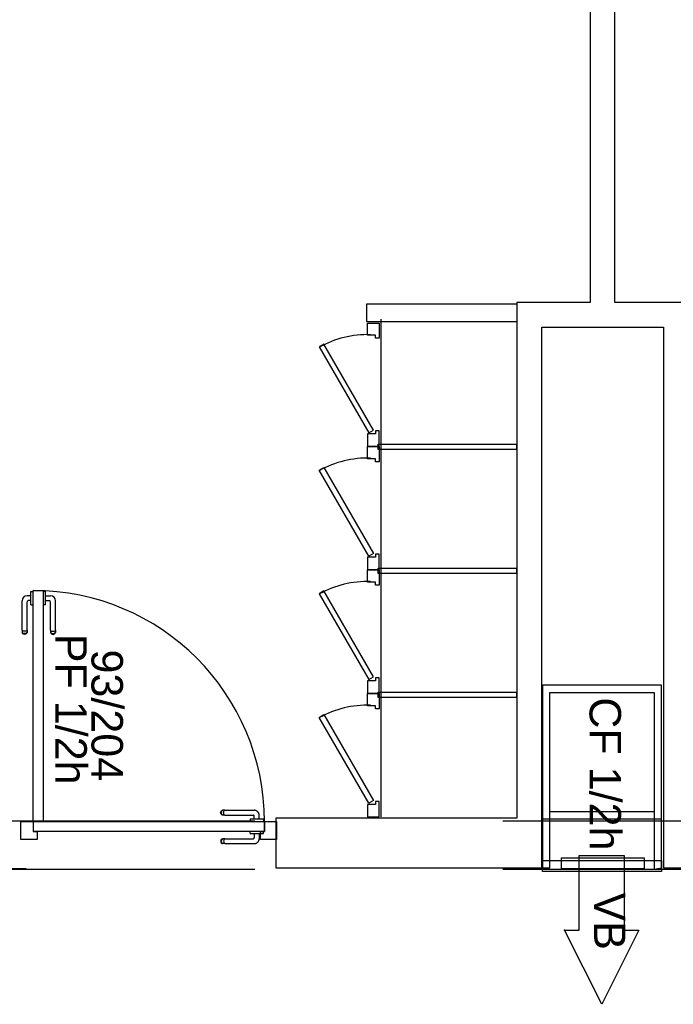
# Model space of a CAD drawing. Header units: millimetres. Extents: x -15 to 127, y -65 to 67.
# Tile 120 of 256: x 37.215 to 37.478, y -50.445 to -50.048. Entities that reach past the tile are written whole.
import ezdxf

# ---------------------------------------------------------------- set-up
doc = ezdxf.new("R2010")
doc.units = ezdxf.units.MM
doc.header["$MEASUREMENT"] = 0
doc.linetypes.add('PC_DASH_2', pattern=[0.125, 0.055556, -0.069444])
doc.linetypes.add('PC_DASH_3', pattern=[0.055556, 0.027778, -0.027778])
doc.layers.add('Calque 5', color=7, linetype='Continuous')
doc.styles.get("Standard").update_dxf_attribs({"font": 'BKANT.TTF'})

# ---------------------------------------------------------------- blocks, each defined once
blk = doc.blocks.new('PD_26671')
at = {"layer": 'Calque 5', "color": 0}
blk.add_lwpolyline([(13.67145, -36.56244), (13.67741, -36.56244), (13.66241, -36.59235), (13.64741, -36.56244), (13.65336, -36.56244), (13.65336, -36.53235), (13.67145, -36.53235), (13.67145, -36.56244)], dxfattribs=at)
blk.add_point((13.64741, -36.56244), dxfattribs=at)
blk = doc.blocks.new('PD_26670')
at = {"layer": 'Calque 5'}
blk.add_blockref('PD_26671', (0, 0), dxfattribs=at)
at = {"layer": 'Calque 5', "color": 0, "insert": (13.672, -36.54726), "char_height": 0.012678, "width": 0.0176389, "attachment_point": 1, "rotation": 270}
blk.add_mtext('{\\fArial|b0|i0|c0|p34;\\W0.98;VB}', dxfattribs=at)
blk = doc.blocks.new('PD_26672')
at = {"layer": 'Calque 5', "color": 0, "linetype": 'PC_DASH_3'}
for p, q in [((13.68357, -36.51471), (13.64157, -36.51471)), ((13.68657, -36.51771), (13.63857, -36.51771))]:
    blk.add_line(p, q, dxfattribs=at)
at = {"layer": 'Calque 5', "color": 0}
for points in [[(13.64157, -36.46671), (13.68357, -36.46671), (13.68357, -36.53786), (13.68657, -36.53734), (13.68657, -36.46371), (13.63857, -36.46371), (13.63857, -36.53734), (13.64157, -36.53734), (13.64157, -36.46671)], [(13.68657, -36.53886), (13.63857, -36.53886), (13.63857, -36.53436), (13.68657, -36.53436), (13.68657, -36.53886)]]:
    blk.add_lwpolyline(points, dxfattribs=at)
blk = doc.blocks.new('PD_26669')
at = {"layer": 'Calque 5', "color": 0}
blk.add_lwpolyline([(13.79443, -36.51734), (13.69729, -36.51734), (13.69729, -36.30944), (13.66776, -36.30944), (13.66776, -35.89146), (13.65776, -35.89146), (13.65776, -36.30944), (13.62823, -36.30944), (13.62823, -36.51734), (13.53109, -36.51734), (13.53109, -36.53734), (13.63823, -36.53734), (13.63823, -36.31944), (13.68729, -36.31944), (13.68729, -36.53734), (13.79443, -36.53734), (13.79443, -36.51734)], dxfattribs=at)
at = {"layer": 'Calque 5'}
for name in ['PD_26672', 'PD_26670']:
    blk.add_blockref(name, (0, 0), dxfattribs=at)
blk = doc.blocks.new('PD_26751')
at = {"layer": 'Calque 5', "color": 0}
for p, q in [((13.43232, -36.42768), (13.4308, -36.42768)), ((13.43232, -36.42613), (13.43232, -36.42596)), ((13.43232, -36.42596), (13.43233, -36.42596)), ((13.43232, -36.4266), (13.43232, -36.42613)), ((13.43232, -36.42731), (13.43232, -36.4266)), ((13.43232, -36.4282), (13.43232, -36.42731)), ((13.43232, -36.42914), (13.43232, -36.4282)), ((13.43233, -36.42596), (13.43331, -36.42596)), ((13.43331, -36.42596), (13.43332, -36.42596)), ((13.4288, -36.44158), (13.4288, -36.42968)), ((13.43077, -36.44158), (13.43077, -36.43015)), ((13.43232, -36.42965), (13.43127, -36.42965)), ((13.43232, -36.43002), (13.43232, -36.42914)), ((13.43232, -36.43074), (13.43232, -36.43002)), ((13.43232, -36.43121), (13.43232, -36.43074)), ((13.43232, -36.43137), (13.43232, -36.43121)), ((13.43232, -36.43137), (13.43233, -36.43137)), ((13.43233, -36.43137), (13.43331, -36.43137)), ((13.43331, -36.43137), (13.43332, -36.43137)), ((13.4288, -36.44158), (13.4288, -36.4422)), ((13.4288, -36.4422), (13.4288, -36.44242)), ((13.42892, -36.44274), (13.4288, -36.44242)), ((13.42914, -36.44189), (13.42892, -36.44175)), ((13.42914, -36.44273), (13.42892, -36.44249)), ((13.42914, -36.44301), (13.42892, -36.44274)), ((13.42944, -36.44198), (13.42914, -36.44189)), ((13.42944, -36.44288), (13.42914, -36.44273)), ((13.42944, -36.44318), (13.42914, -36.44301)), ((13.42979, -36.44201), (13.42944, -36.44198)), ((13.42979, -36.44294), (13.42944, -36.44288)), ((13.42979, -36.44324), (13.42944, -36.44318)), ((13.43013, -36.44198), (13.42979, -36.44201)), ((13.43013, -36.44288), (13.42979, -36.44294)), ((13.43013, -36.44318), (13.42979, -36.44324)), ((13.43043, -36.44189), (13.43013, -36.44198)), ((13.43043, -36.44273), (13.43013, -36.44288)), ((13.43043, -36.44301), (13.43013, -36.44318)), ((13.43065, -36.44175), (13.43043, -36.44189)), ((13.43065, -36.44249), (13.43043, -36.44273)), ((13.43065, -36.44274), (13.43043, -36.44301)), ((13.43077, -36.44242), (13.43065, -36.44274)), ((13.43077, -36.44158), (13.43077, -36.4422)), ((13.43077, -36.4422), (13.43077, -36.44242))]:
    blk.add_line(p, q, dxfattribs=at)
for centre, radius in [((13.4308, -36.42968), 0.002), ((13.43127, -36.43015), 0.000501)]:
    blk.add_arc(centre, radius, 90, 180, dxfattribs=at)
blk = doc.blocks.new('PD_26752')
at = {"layer": 'Calque 5', "color": 0}
for p, q in [((13.43724, -36.42596), (13.43723, -36.42596)), ((13.43822, -36.42596), (13.43724, -36.42596)), ((13.43823, -36.42596), (13.43822, -36.42596)), ((13.43823, -36.42613), (13.43823, -36.42596)), ((13.43823, -36.4266), (13.43823, -36.42613)), ((13.43823, -36.42731), (13.43823, -36.4266)), ((13.43823, -36.4282), (13.43823, -36.42731)), ((13.43823, -36.42768), (13.44026, -36.42768)), ((13.43823, -36.42914), (13.43823, -36.4282)), ((13.43724, -36.43137), (13.43723, -36.43137)), ((13.43822, -36.43137), (13.43724, -36.43137)), ((13.43823, -36.43137), (13.43822, -36.43137)), ((13.43823, -36.43002), (13.43823, -36.42914)), ((13.43823, -36.42965), (13.43979, -36.42965)), ((13.43823, -36.43074), (13.43823, -36.43002)), ((13.43823, -36.43121), (13.43823, -36.43074)), ((13.43823, -36.43137), (13.43823, -36.43121)), ((13.44029, -36.44158), (13.44029, -36.43015)), ((13.44226, -36.44158), (13.44226, -36.42968)), ((13.44029, -36.44158), (13.44029, -36.4422)), ((13.44029, -36.4422), (13.44029, -36.44242)), ((13.44029, -36.44242), (13.44041, -36.44274)), ((13.44041, -36.44175), (13.44063, -36.44189)), ((13.44041, -36.44249), (13.44063, -36.44273)), ((13.44041, -36.44274), (13.44063, -36.44301)), ((13.44063, -36.44189), (13.44094, -36.44198)), ((13.44063, -36.44273), (13.44094, -36.44288)), ((13.44063, -36.44301), (13.44094, -36.44318)), ((13.44094, -36.44198), (13.44128, -36.44201)), ((13.44094, -36.44288), (13.44128, -36.44294)), ((13.44094, -36.44318), (13.44128, -36.44324)), ((13.44128, -36.44201), (13.44162, -36.44198)), ((13.44128, -36.44294), (13.44162, -36.44288)), ((13.44128, -36.44324), (13.44162, -36.44318)), ((13.44162, -36.44198), (13.44192, -36.44189)), ((13.44162, -36.44288), (13.44192, -36.44273)), ((13.44162, -36.44318), (13.44192, -36.44301)), ((13.44192, -36.44189), (13.44215, -36.44175)), ((13.44192, -36.44273), (13.44215, -36.44249)), ((13.44192, -36.44301), (13.44215, -36.44274)), ((13.44215, -36.44274), (13.44226, -36.44242)), ((13.44226, -36.44158), (13.44226, -36.4422)), ((13.44226, -36.4422), (13.44226, -36.44242))]:
    blk.add_line(p, q, dxfattribs=at)
for centre, radius in [((13.44026, -36.42968), 0.002), ((13.43979, -36.43015), 0.000501)]:
    blk.add_arc(centre, radius, 0, 90, dxfattribs=at)
blk = doc.blocks.new('PD_26750')
at = {"layer": 'Calque 5'}
for name in ['PD_26751', 'PD_26752']:
    blk.add_blockref(name, (0, 0), dxfattribs=at)
blk = doc.blocks.new('PD_26755')
at = {"layer": 'Calque 5', "color": 0, "linetype": 'PC_DASH_3'}
for p, q in [((13.50878, -36.51511), (13.50885, -36.51477)), ((13.50885, -36.51546), (13.50878, -36.51511)), ((13.50885, -36.51477), (13.50902, -36.51447)), ((13.50902, -36.51576), (13.50885, -36.51546)), ((13.50902, -36.51447), (13.50929, -36.51425)), ((13.50929, -36.51598), (13.50902, -36.51576)), ((13.50909, -36.51511), (13.50914, -36.51477)), ((13.50914, -36.51546), (13.50909, -36.51511)), ((13.50914, -36.51477), (13.5093, -36.51447)), ((13.5093, -36.51576), (13.50914, -36.51546)), ((13.50929, -36.51425), (13.50961, -36.51413)), ((13.50961, -36.5161), (13.50929, -36.51598)), ((13.5093, -36.51447), (13.50954, -36.51425)), ((13.50954, -36.51598), (13.5093, -36.51576)), ((13.50983, -36.51413), (13.50961, -36.51413)), ((13.50983, -36.5161), (13.50961, -36.5161)), ((13.51045, -36.51413), (13.50983, -36.51413)), ((13.51045, -36.5161), (13.50983, -36.5161)), ((13.51002, -36.51511), (13.51005, -36.51477)), ((13.51005, -36.51546), (13.51002, -36.51511)), ((13.51005, -36.51477), (13.51014, -36.51447)), ((13.51014, -36.51576), (13.51005, -36.51546)), ((13.51014, -36.51447), (13.51028, -36.51425)), ((13.51028, -36.51598), (13.51014, -36.51576)), ((13.51045, -36.51413), (13.52235, -36.51413)), ((13.51045, -36.5161), (13.52188, -36.5161)), ((13.52435, -36.51765), (13.52435, -36.51613)), ((13.52066, -36.51765), (13.52082, -36.51765)), ((13.52066, -36.51765), (13.52066, -36.51766)), ((13.52066, -36.51766), (13.52066, -36.51864)), ((13.52066, -36.51864), (13.52066, -36.51865)), ((13.52082, -36.51765), (13.52129, -36.51765)), ((13.52129, -36.51765), (13.52201, -36.51765)), ((13.52201, -36.51765), (13.52289, -36.51765)), ((13.52238, -36.51765), (13.52238, -36.5166)), ((13.52289, -36.51765), (13.52383, -36.51765)), ((13.52383, -36.51765), (13.52471, -36.51765)), ((13.52471, -36.51765), (13.52543, -36.51765)), ((13.52543, -36.51765), (13.5259, -36.51765)), ((13.5259, -36.51765), (13.52607, -36.51765)), ((13.52607, -36.51765), (13.52607, -36.51766)), ((13.52607, -36.51766), (13.52607, -36.51864)), ((13.52607, -36.51864), (13.52607, -36.51865))]:
    blk.add_line(p, q, dxfattribs=at)
for centre, radius in [((13.52188, -36.5166), 0.000501), ((13.52235, -36.51613), 0.002)]:
    blk.add_arc(centre, radius, 0, 90, dxfattribs=at)
blk = doc.blocks.new('PD_26756')
at = {"layer": 'Calque 5', "color": 0, "linetype": 'PC_DASH_3'}
for p, q in [((13.52066, -36.52257), (13.52066, -36.52256)), ((13.52066, -36.52355), (13.52066, -36.52257)), ((13.52066, -36.52356), (13.52066, -36.52355)), ((13.52066, -36.52356), (13.52082, -36.52356)), ((13.52082, -36.52356), (13.52129, -36.52356)), ((13.52129, -36.52356), (13.52201, -36.52356)), ((13.52201, -36.52356), (13.52289, -36.52356)), ((13.52238, -36.52356), (13.52238, -36.52512)), ((13.52289, -36.52356), (13.52383, -36.52356)), ((13.52383, -36.52356), (13.52471, -36.52356)), ((13.52435, -36.52356), (13.52435, -36.52559)), ((13.52471, -36.52356), (13.52543, -36.52356)), ((13.52543, -36.52356), (13.5259, -36.52356)), ((13.5259, -36.52356), (13.52607, -36.52356)), ((13.52607, -36.52257), (13.52607, -36.52256)), ((13.52607, -36.52355), (13.52607, -36.52257)), ((13.52607, -36.52356), (13.52607, -36.52355)), ((13.50885, -36.52626), (13.50878, -36.52661)), ((13.50878, -36.52661), (13.50885, -36.52695)), ((13.50902, -36.52596), (13.50885, -36.52626)), ((13.50885, -36.52695), (13.50902, -36.52725)), ((13.50929, -36.52574), (13.50902, -36.52596)), ((13.50902, -36.52725), (13.50929, -36.52747)), ((13.50914, -36.52626), (13.50909, -36.52661)), ((13.50909, -36.52661), (13.50914, -36.52695)), ((13.5093, -36.52596), (13.50914, -36.52626)), ((13.50914, -36.52695), (13.5093, -36.52725)), ((13.50961, -36.52562), (13.50929, -36.52574)), ((13.50929, -36.52747), (13.50961, -36.52759)), ((13.50954, -36.52574), (13.5093, -36.52596)), ((13.5093, -36.52725), (13.50954, -36.52747)), ((13.50983, -36.52562), (13.50961, -36.52562)), ((13.50983, -36.52759), (13.50961, -36.52759)), ((13.51045, -36.52562), (13.50983, -36.52562)), ((13.51045, -36.52759), (13.50983, -36.52759)), ((13.51005, -36.52626), (13.51002, -36.52661)), ((13.51002, -36.52661), (13.51005, -36.52695)), ((13.51014, -36.52596), (13.51005, -36.52626)), ((13.51005, -36.52695), (13.51014, -36.52725)), ((13.51028, -36.52574), (13.51014, -36.52596)), ((13.51014, -36.52725), (13.51028, -36.52747)), ((13.51045, -36.52562), (13.52188, -36.52562)), ((13.51045, -36.52759), (13.52235, -36.52759))]:
    blk.add_line(p, q, dxfattribs=at)
for centre, radius in [((13.52188, -36.52512), 0.000501), ((13.52235, -36.52559), 0.002)]:
    blk.add_arc(centre, radius, 270, 0, dxfattribs=at)
blk = doc.blocks.new('PD_26754')
at = {"layer": 'Calque 5'}
for name in ['PD_26755', 'PD_26756']:
    blk.add_blockref(name, (0, 0), dxfattribs=at)
blk = doc.blocks.new('PD_26753')
at = {"layer": 'Calque 5', "color": 0, "linetype": 'PC_DASH_3'}
blk.add_lwpolyline([(13.52646, -36.51865), (13.52646, -36.52266), (13.43334, -36.52266), (13.43334, -36.51865), (13.52646, -36.51865)], dxfattribs=at)
at = {"layer": 'Calque 5'}
blk.add_blockref('PD_26754', (0, 0), dxfattribs=at)
blk = doc.blocks.new('PD_26749')
at = {"layer": 'Calque 5', "color": 0}
for points in [[(13.43332, -36.42556), (13.43733, -36.42556), (13.43733, -36.51869), (13.43332, -36.51869), (13.43332, -36.42556)], [(13.43332, -36.5227), (13.43491, -36.5227), (13.43491, -36.5259), (13.42832, -36.5259), (13.42832, -36.51869), (13.43332, -36.51869), (13.43332, -36.5227)], [(13.53131, -36.5259), (13.52486, -36.5259), (13.52486, -36.5227), (13.52645, -36.5227), (13.52645, -36.51869), (13.53131, -36.51869), (13.53131, -36.5259)]]:
    blk.add_lwpolyline(points, dxfattribs=at)
blk.add_arc((13.43332, -36.51869), 0.09313, 0, 90, dxfattribs=at)
at = {"layer": 'Calque 5'}
for name in ['PD_26750', 'PD_26753']:
    blk.add_blockref(name, (0, 0), dxfattribs=at)
blk = doc.blocks.new('PD_27284')
at = {"layer": 'Calque 5', "color": 0}
for points in [[(13.56803, -36.36748), (13.57273, -36.36748), (13.57273, -36.37365), (13.57124, -36.37365), (13.57124, -36.37243), (13.56803, -36.37243), (13.56803, -36.36748)], [(13.55048, -36.37598), (13.57048, -36.41062), (13.56857, -36.41172), (13.54857, -36.37708), (13.55048, -36.37598)], [(13.56803, -36.41712), (13.57273, -36.41712), (13.57273, -36.41095), (13.57124, -36.41095), (13.57124, -36.41218), (13.56803, -36.41218), (13.56803, -36.41712)]]:
    blk.add_lwpolyline(points, dxfattribs=at)
blk.add_arc((13.56803, -36.41218), 0.04, 88.3201, 119.0122, dxfattribs=at)
blk = doc.blocks.new('PD_27285')
at = {"layer": 'Calque 5', "color": 0}
for points in [[(13.56803, -36.41723), (13.57273, -36.41723), (13.57273, -36.4234), (13.57124, -36.4234), (13.57124, -36.42218), (13.56803, -36.42218), (13.56803, -36.41723)], [(13.54857, -36.42684), (13.56857, -36.46148), (13.57048, -36.46038), (13.55048, -36.42574), (13.54857, -36.42684)], [(13.56803, -36.46688), (13.57273, -36.46688), (13.57273, -36.46071), (13.57124, -36.46071), (13.57124, -36.46193), (13.56803, -36.46193), (13.56803, -36.46688)]]:
    blk.add_lwpolyline(points, dxfattribs=at)
blk.add_arc((13.56803, -36.46193), 0.04, 88.3201, 119.0122, dxfattribs=at)
blk = doc.blocks.new('PD_27286')
at = {"layer": 'Calque 5', "color": 0}
for points in [[(13.56803, -36.31774), (13.57273, -36.31774), (13.57273, -36.32391), (13.57124, -36.32391), (13.57124, -36.32268), (13.56803, -36.32268), (13.56803, -36.31774)], [(13.54857, -36.32734), (13.56857, -36.36198), (13.57048, -36.36088), (13.55048, -36.32624), (13.54857, -36.32734)], [(13.56803, -36.36738), (13.57273, -36.36738), (13.57273, -36.36121), (13.57124, -36.36121), (13.57124, -36.36243), (13.56803, -36.36243), (13.56803, -36.36738)]]:
    blk.add_lwpolyline(points, dxfattribs=at)
blk.add_arc((13.56803, -36.36243), 0.04, 88.3201, 119.0122, dxfattribs=at)
blk = doc.blocks.new('PD_27287')
at = {"layer": 'Calque 5', "color": 0}
for points in [[(13.56803, -36.46708), (13.57273, -36.46708), (13.57273, -36.47325), (13.57124, -36.47325), (13.57124, -36.47202), (13.56803, -36.47202), (13.56803, -36.46708)], [(13.55048, -36.47558), (13.57048, -36.51022), (13.56857, -36.51132), (13.54857, -36.47668), (13.55048, -36.47558)], [(13.56803, -36.51672), (13.57273, -36.51672), (13.57273, -36.51055), (13.57124, -36.51055), (13.57124, -36.51177), (13.56803, -36.51177), (13.56803, -36.51672)]]:
    blk.add_lwpolyline(points, dxfattribs=at)
blk.add_arc((13.56803, -36.51177), 0.04, 88.3201, 119.0122, dxfattribs=at)
blk = doc.blocks.new('PD_28014')
at = {"layer": 'Calque 5', "color": 0}
blk.add_lwpolyline([(13.67145, -36.56244), (13.67741, -36.56244), (13.66241, -36.59235), (13.64741, -36.56244), (13.65336, -36.56244), (13.65336, -36.53235), (13.67145, -36.53235), (13.67145, -36.56244)], dxfattribs=at)
blk.add_point((13.64741, -36.56244), dxfattribs=at)
blk = doc.blocks.new('PD_28013')
at = {"layer": 'Calque 5'}
blk.add_blockref('PD_28014', (0, 0), dxfattribs=at)
at = {"layer": 'Calque 5', "color": 0, "insert": (13.672, -36.54726), "char_height": 0.012678, "width": 0.0176389, "attachment_point": 1, "rotation": 270}
blk.add_mtext('{\\fArial|b0|i0|c0|p34;\\W0.98;VB}', dxfattribs=at)
blk = doc.blocks.new('PD_28015')
at = {"layer": 'Calque 5', "color": 0, "linetype": 'PC_DASH_3'}
for p, q in [((13.68357, -36.51471), (13.64157, -36.51471)), ((13.68657, -36.51771), (13.63857, -36.51771))]:
    blk.add_line(p, q, dxfattribs=at)
at = {"layer": 'Calque 5', "color": 0}
for points in [[(13.64157, -36.46671), (13.68357, -36.46671), (13.68357, -36.53786), (13.68657, -36.53734), (13.68657, -36.46371), (13.63857, -36.46371), (13.63857, -36.53734), (13.64157, -36.53734), (13.64157, -36.46671)], [(13.68657, -36.53886), (13.63857, -36.53886), (13.63857, -36.53436), (13.68657, -36.53436), (13.68657, -36.53886)]]:
    blk.add_lwpolyline(points, dxfattribs=at)
blk = doc.blocks.new('PD_28012')
at = {"layer": 'Calque 5', "color": 0}
blk.add_lwpolyline([(13.79443, -36.51734), (13.69729, -36.51734), (13.69729, -36.30944), (13.66776, -36.30944), (13.66776, -35.89146), (13.65776, -35.89146), (13.65776, -36.30944), (13.62823, -36.30944), (13.62823, -36.51734), (13.53109, -36.51734), (13.53109, -36.53734), (13.63823, -36.53734), (13.63823, -36.31944), (13.68729, -36.31944), (13.68729, -36.53734), (13.79443, -36.53734), (13.79443, -36.51734)], dxfattribs=at)
at = {"layer": 'Calque 5'}
for name in ['PD_28015', 'PD_28013']:
    blk.add_blockref(name, (0, 0), dxfattribs=at)
blk = doc.blocks.new('PD_28094')
at = {"layer": 'Calque 5', "color": 0}
for p, q in [((13.43232, -36.42768), (13.4308, -36.42768)), ((13.43232, -36.42613), (13.43232, -36.42596)), ((13.43232, -36.42596), (13.43233, -36.42596)), ((13.43232, -36.4266), (13.43232, -36.42613)), ((13.43232, -36.42731), (13.43232, -36.4266)), ((13.43232, -36.4282), (13.43232, -36.42731)), ((13.43232, -36.42914), (13.43232, -36.4282)), ((13.43233, -36.42596), (13.43331, -36.42596)), ((13.43331, -36.42596), (13.43332, -36.42596)), ((13.4288, -36.44158), (13.4288, -36.42968)), ((13.43077, -36.44158), (13.43077, -36.43015)), ((13.43232, -36.42965), (13.43127, -36.42965)), ((13.43232, -36.43002), (13.43232, -36.42914)), ((13.43232, -36.43074), (13.43232, -36.43002)), ((13.43232, -36.43121), (13.43232, -36.43074)), ((13.43232, -36.43137), (13.43232, -36.43121)), ((13.43232, -36.43137), (13.43233, -36.43137)), ((13.43233, -36.43137), (13.43331, -36.43137)), ((13.43331, -36.43137), (13.43332, -36.43137)), ((13.4288, -36.44158), (13.4288, -36.4422)), ((13.4288, -36.4422), (13.4288, -36.44242)), ((13.42892, -36.44274), (13.4288, -36.44242)), ((13.42914, -36.44189), (13.42892, -36.44175)), ((13.42914, -36.44273), (13.42892, -36.44249)), ((13.42914, -36.44301), (13.42892, -36.44274)), ((13.42944, -36.44198), (13.42914, -36.44189)), ((13.42944, -36.44288), (13.42914, -36.44273)), ((13.42944, -36.44318), (13.42914, -36.44301)), ((13.42979, -36.44201), (13.42944, -36.44198)), ((13.42979, -36.44294), (13.42944, -36.44288)), ((13.42979, -36.44324), (13.42944, -36.44318)), ((13.43013, -36.44198), (13.42979, -36.44201)), ((13.43013, -36.44288), (13.42979, -36.44294)), ((13.43013, -36.44318), (13.42979, -36.44324)), ((13.43043, -36.44189), (13.43013, -36.44198)), ((13.43043, -36.44273), (13.43013, -36.44288)), ((13.43043, -36.44301), (13.43013, -36.44318)), ((13.43065, -36.44175), (13.43043, -36.44189)), ((13.43065, -36.44249), (13.43043, -36.44273)), ((13.43065, -36.44274), (13.43043, -36.44301)), ((13.43077, -36.44242), (13.43065, -36.44274)), ((13.43077, -36.44158), (13.43077, -36.4422)), ((13.43077, -36.4422), (13.43077, -36.44242))]:
    blk.add_line(p, q, dxfattribs=at)
for centre, radius in [((13.4308, -36.42968), 0.002), ((13.43127, -36.43015), 0.000501)]:
    blk.add_arc(centre, radius, 90, 180, dxfattribs=at)
blk = doc.blocks.new('PD_28095')
at = {"layer": 'Calque 5', "color": 0}
for p, q in [((13.43724, -36.42596), (13.43723, -36.42596)), ((13.43822, -36.42596), (13.43724, -36.42596)), ((13.43823, -36.42596), (13.43822, -36.42596)), ((13.43823, -36.42613), (13.43823, -36.42596)), ((13.43823, -36.4266), (13.43823, -36.42613)), ((13.43823, -36.42731), (13.43823, -36.4266)), ((13.43823, -36.4282), (13.43823, -36.42731)), ((13.43823, -36.42768), (13.44026, -36.42768)), ((13.43823, -36.42914), (13.43823, -36.4282)), ((13.43724, -36.43137), (13.43723, -36.43137)), ((13.43822, -36.43137), (13.43724, -36.43137)), ((13.43823, -36.43137), (13.43822, -36.43137)), ((13.43823, -36.43002), (13.43823, -36.42914)), ((13.43823, -36.42965), (13.43979, -36.42965)), ((13.43823, -36.43074), (13.43823, -36.43002)), ((13.43823, -36.43121), (13.43823, -36.43074)), ((13.43823, -36.43137), (13.43823, -36.43121)), ((13.44029, -36.44158), (13.44029, -36.43015)), ((13.44226, -36.44158), (13.44226, -36.42968)), ((13.44029, -36.44158), (13.44029, -36.4422)), ((13.44029, -36.4422), (13.44029, -36.44242)), ((13.44029, -36.44242), (13.44041, -36.44274)), ((13.44041, -36.44175), (13.44063, -36.44189)), ((13.44041, -36.44249), (13.44063, -36.44273)), ((13.44041, -36.44274), (13.44063, -36.44301)), ((13.44063, -36.44189), (13.44094, -36.44198)), ((13.44063, -36.44273), (13.44094, -36.44288)), ((13.44063, -36.44301), (13.44094, -36.44318)), ((13.44094, -36.44198), (13.44128, -36.44201)), ((13.44094, -36.44288), (13.44128, -36.44294)), ((13.44094, -36.44318), (13.44128, -36.44324)), ((13.44128, -36.44201), (13.44162, -36.44198)), ((13.44128, -36.44294), (13.44162, -36.44288)), ((13.44128, -36.44324), (13.44162, -36.44318)), ((13.44162, -36.44198), (13.44192, -36.44189)), ((13.44162, -36.44288), (13.44192, -36.44273)), ((13.44162, -36.44318), (13.44192, -36.44301)), ((13.44192, -36.44189), (13.44215, -36.44175)), ((13.44192, -36.44273), (13.44215, -36.44249)), ((13.44192, -36.44301), (13.44215, -36.44274)), ((13.44215, -36.44274), (13.44226, -36.44242)), ((13.44226, -36.44158), (13.44226, -36.4422)), ((13.44226, -36.4422), (13.44226, -36.44242))]:
    blk.add_line(p, q, dxfattribs=at)
for centre, radius in [((13.44026, -36.42968), 0.002), ((13.43979, -36.43015), 0.000501)]:
    blk.add_arc(centre, radius, 0, 90, dxfattribs=at)
blk = doc.blocks.new('PD_28093')
at = {"layer": 'Calque 5'}
for name in ['PD_28094', 'PD_28095']:
    blk.add_blockref(name, (0, 0), dxfattribs=at)
blk = doc.blocks.new('PD_28098')
at = {"layer": 'Calque 5', "color": 0, "linetype": 'PC_DASH_3'}
for p, q in [((13.50878, -36.51511), (13.50885, -36.51477)), ((13.50885, -36.51546), (13.50878, -36.51511)), ((13.50885, -36.51477), (13.50902, -36.51447)), ((13.50902, -36.51576), (13.50885, -36.51546)), ((13.50902, -36.51447), (13.50929, -36.51425)), ((13.50929, -36.51598), (13.50902, -36.51576)), ((13.50909, -36.51511), (13.50914, -36.51477)), ((13.50914, -36.51546), (13.50909, -36.51511)), ((13.50914, -36.51477), (13.5093, -36.51447)), ((13.5093, -36.51576), (13.50914, -36.51546)), ((13.50929, -36.51425), (13.50961, -36.51413)), ((13.50961, -36.5161), (13.50929, -36.51598)), ((13.5093, -36.51447), (13.50954, -36.51425)), ((13.50954, -36.51598), (13.5093, -36.51576)), ((13.50983, -36.51413), (13.50961, -36.51413)), ((13.50983, -36.5161), (13.50961, -36.5161)), ((13.51045, -36.51413), (13.50983, -36.51413)), ((13.51045, -36.5161), (13.50983, -36.5161)), ((13.51002, -36.51511), (13.51005, -36.51477)), ((13.51005, -36.51546), (13.51002, -36.51511)), ((13.51005, -36.51477), (13.51014, -36.51447)), ((13.51014, -36.51576), (13.51005, -36.51546)), ((13.51014, -36.51447), (13.51028, -36.51425)), ((13.51028, -36.51598), (13.51014, -36.51576)), ((13.51045, -36.51413), (13.52235, -36.51413)), ((13.51045, -36.5161), (13.52188, -36.5161)), ((13.52435, -36.51765), (13.52435, -36.51613)), ((13.52066, -36.51765), (13.52082, -36.51765)), ((13.52066, -36.51765), (13.52066, -36.51766)), ((13.52066, -36.51766), (13.52066, -36.51864)), ((13.52066, -36.51864), (13.52066, -36.51865)), ((13.52082, -36.51765), (13.52129, -36.51765)), ((13.52129, -36.51765), (13.52201, -36.51765)), ((13.52201, -36.51765), (13.52289, -36.51765)), ((13.52238, -36.51765), (13.52238, -36.5166)), ((13.52289, -36.51765), (13.52383, -36.51765)), ((13.52383, -36.51765), (13.52471, -36.51765)), ((13.52471, -36.51765), (13.52543, -36.51765)), ((13.52543, -36.51765), (13.5259, -36.51765)), ((13.5259, -36.51765), (13.52607, -36.51765)), ((13.52607, -36.51765), (13.52607, -36.51766)), ((13.52607, -36.51766), (13.52607, -36.51864)), ((13.52607, -36.51864), (13.52607, -36.51865))]:
    blk.add_line(p, q, dxfattribs=at)
for centre, radius in [((13.52188, -36.5166), 0.000501), ((13.52235, -36.51613), 0.002)]:
    blk.add_arc(centre, radius, 0, 90, dxfattribs=at)
blk = doc.blocks.new('PD_28099')
at = {"layer": 'Calque 5', "color": 0, "linetype": 'PC_DASH_3'}
for p, q in [((13.52066, -36.52257), (13.52066, -36.52256)), ((13.52066, -36.52355), (13.52066, -36.52257)), ((13.52066, -36.52356), (13.52066, -36.52355)), ((13.52066, -36.52356), (13.52082, -36.52356)), ((13.52082, -36.52356), (13.52129, -36.52356)), ((13.52129, -36.52356), (13.52201, -36.52356)), ((13.52201, -36.52356), (13.52289, -36.52356)), ((13.52238, -36.52356), (13.52238, -36.52512)), ((13.52289, -36.52356), (13.52383, -36.52356)), ((13.52383, -36.52356), (13.52471, -36.52356)), ((13.52435, -36.52356), (13.52435, -36.52559)), ((13.52471, -36.52356), (13.52543, -36.52356)), ((13.52543, -36.52356), (13.5259, -36.52356)), ((13.5259, -36.52356), (13.52607, -36.52356)), ((13.52607, -36.52257), (13.52607, -36.52256)), ((13.52607, -36.52355), (13.52607, -36.52257)), ((13.52607, -36.52356), (13.52607, -36.52355)), ((13.50885, -36.52626), (13.50878, -36.52661)), ((13.50878, -36.52661), (13.50885, -36.52695)), ((13.50902, -36.52596), (13.50885, -36.52626)), ((13.50885, -36.52695), (13.50902, -36.52725)), ((13.50929, -36.52574), (13.50902, -36.52596)), ((13.50902, -36.52725), (13.50929, -36.52747)), ((13.50914, -36.52626), (13.50909, -36.52661)), ((13.50909, -36.52661), (13.50914, -36.52695)), ((13.5093, -36.52596), (13.50914, -36.52626)), ((13.50914, -36.52695), (13.5093, -36.52725)), ((13.50961, -36.52562), (13.50929, -36.52574)), ((13.50929, -36.52747), (13.50961, -36.52759)), ((13.50954, -36.52574), (13.5093, -36.52596)), ((13.5093, -36.52725), (13.50954, -36.52747)), ((13.50983, -36.52562), (13.50961, -36.52562)), ((13.50983, -36.52759), (13.50961, -36.52759)), ((13.51045, -36.52562), (13.50983, -36.52562)), ((13.51045, -36.52759), (13.50983, -36.52759)), ((13.51005, -36.52626), (13.51002, -36.52661)), ((13.51002, -36.52661), (13.51005, -36.52695)), ((13.51014, -36.52596), (13.51005, -36.52626)), ((13.51005, -36.52695), (13.51014, -36.52725)), ((13.51028, -36.52574), (13.51014, -36.52596)), ((13.51014, -36.52725), (13.51028, -36.52747)), ((13.51045, -36.52562), (13.52188, -36.52562)), ((13.51045, -36.52759), (13.52235, -36.52759))]:
    blk.add_line(p, q, dxfattribs=at)
for centre, radius in [((13.52188, -36.52512), 0.000501), ((13.52235, -36.52559), 0.002)]:
    blk.add_arc(centre, radius, 270, 0, dxfattribs=at)
blk = doc.blocks.new('PD_28097')
at = {"layer": 'Calque 5'}
for name in ['PD_28098', 'PD_28099']:
    blk.add_blockref(name, (0, 0), dxfattribs=at)
blk = doc.blocks.new('PD_28096')
at = {"layer": 'Calque 5', "color": 0, "linetype": 'PC_DASH_3'}
blk.add_lwpolyline([(13.52646, -36.51865), (13.52646, -36.52266), (13.43334, -36.52266), (13.43334, -36.51865), (13.52646, -36.51865)], dxfattribs=at)
at = {"layer": 'Calque 5'}
blk.add_blockref('PD_28097', (0, 0), dxfattribs=at)
blk = doc.blocks.new('PD_28092')
at = {"layer": 'Calque 5', "color": 0}
for points in [[(13.43332, -36.42556), (13.43733, -36.42556), (13.43733, -36.51869), (13.43332, -36.51869), (13.43332, -36.42556)], [(13.43332, -36.5227), (13.43491, -36.5227), (13.43491, -36.5259), (13.42832, -36.5259), (13.42832, -36.51869), (13.43332, -36.51869), (13.43332, -36.5227)], [(13.53131, -36.5259), (13.52486, -36.5259), (13.52486, -36.5227), (13.52645, -36.5227), (13.52645, -36.51869), (13.53131, -36.51869), (13.53131, -36.5259)]]:
    blk.add_lwpolyline(points, dxfattribs=at)
blk.add_arc((13.43332, -36.51869), 0.09313, 0, 90, dxfattribs=at)
at = {"layer": 'Calque 5'}
for name in ['PD_28093', 'PD_28096']:
    blk.add_blockref(name, (0, 0), dxfattribs=at)
blk = doc.blocks.new('PD_28627')
at = {"layer": 'Calque 5', "color": 0}
for points in [[(13.56803, -36.36748), (13.57273, -36.36748), (13.57273, -36.37365), (13.57124, -36.37365), (13.57124, -36.37243), (13.56803, -36.37243), (13.56803, -36.36748)], [(13.55048, -36.37598), (13.57048, -36.41062), (13.56857, -36.41172), (13.54857, -36.37708), (13.55048, -36.37598)], [(13.56803, -36.41712), (13.57273, -36.41712), (13.57273, -36.41095), (13.57124, -36.41095), (13.57124, -36.41218), (13.56803, -36.41218), (13.56803, -36.41712)]]:
    blk.add_lwpolyline(points, dxfattribs=at)
blk.add_arc((13.56803, -36.41218), 0.04, 88.3201, 119.0122, dxfattribs=at)
blk = doc.blocks.new('PD_28628')
at = {"layer": 'Calque 5', "color": 0}
for points in [[(13.56803, -36.41723), (13.57273, -36.41723), (13.57273, -36.4234), (13.57124, -36.4234), (13.57124, -36.42218), (13.56803, -36.42218), (13.56803, -36.41723)], [(13.54857, -36.42684), (13.56857, -36.46148), (13.57048, -36.46038), (13.55048, -36.42574), (13.54857, -36.42684)], [(13.56803, -36.46688), (13.57273, -36.46688), (13.57273, -36.46071), (13.57124, -36.46071), (13.57124, -36.46193), (13.56803, -36.46193), (13.56803, -36.46688)]]:
    blk.add_lwpolyline(points, dxfattribs=at)
blk.add_arc((13.56803, -36.46193), 0.04, 88.3201, 119.0122, dxfattribs=at)
blk = doc.blocks.new('PD_28629')
at = {"layer": 'Calque 5', "color": 0}
for points in [[(13.56803, -36.31774), (13.57273, -36.31774), (13.57273, -36.32391), (13.57124, -36.32391), (13.57124, -36.32268), (13.56803, -36.32268), (13.56803, -36.31774)], [(13.54857, -36.32734), (13.56857, -36.36198), (13.57048, -36.36088), (13.55048, -36.32624), (13.54857, -36.32734)], [(13.56803, -36.36738), (13.57273, -36.36738), (13.57273, -36.36121), (13.57124, -36.36121), (13.57124, -36.36243), (13.56803, -36.36243), (13.56803, -36.36738)]]:
    blk.add_lwpolyline(points, dxfattribs=at)
blk.add_arc((13.56803, -36.36243), 0.04, 88.3201, 119.0122, dxfattribs=at)
blk = doc.blocks.new('PD_28630')
at = {"layer": 'Calque 5', "color": 0}
for points in [[(13.56803, -36.46708), (13.57273, -36.46708), (13.57273, -36.47325), (13.57124, -36.47325), (13.57124, -36.47202), (13.56803, -36.47202), (13.56803, -36.46708)], [(13.55048, -36.47558), (13.57048, -36.51022), (13.56857, -36.51132), (13.54857, -36.47668), (13.55048, -36.47558)], [(13.56803, -36.51672), (13.57273, -36.51672), (13.57273, -36.51055), (13.57124, -36.51055), (13.57124, -36.51177), (13.56803, -36.51177), (13.56803, -36.51672)]]:
    blk.add_lwpolyline(points, dxfattribs=at)
blk.add_arc((13.56803, -36.51177), 0.04, 88.3201, 119.0122, dxfattribs=at)

msp = doc.modelspace()

# ---------------------------------------------------------------- linework, layer by layer
at = {"layer": 'Calque 5', "color": 0}
for p, q in [((37.36054, -50.1687), (37.36054, -50.3693)), ((37.36054, -50.1687), (37.36054, -50.3693)), ((37.21757, -50.3903), (37.19313, -50.3903)), ((37.21757, -50.3903), (37.19313, -50.3903))]:
    msp.add_line(p, q, dxfattribs=at)
at = {"layer": 'Calque 5', "color": 0, "linetype": 'PC_DASH_2'}
for p, q in [((36.20978, -50.37096), (38.96649, -50.37096)), ((36.20978, -50.37096), (38.96649, -50.37096)), ((36.20978, -50.39043), (38.96649, -50.39043)), ((36.20978, -50.39043), (38.96649, -50.39043))]:
    msp.add_line(p, q, dxfattribs=at)
at = {"layer": 'Calque 5', "color": 0}
for points in [[(37.41546, -50.1627), (37.35478, -50.1627), (37.35478, -50.1697), (37.41546, -50.1697), (37.41546, -50.1627)], [(37.41546, -50.1627), (37.35478, -50.1627), (37.35478, -50.1697), (37.41546, -50.1697), (37.41546, -50.1627)], [(37.41518, -50.2191), (37.41518, -50.2213), (37.35954, -50.2213), (37.35954, -50.2191), (37.41518, -50.2191)], [(37.41518, -50.2191), (37.41518, -50.2213), (37.35954, -50.2213), (37.35954, -50.2191), (37.41518, -50.2191)], [(37.41518, -50.2691), (37.41518, -50.2713), (37.35954, -50.2713), (37.35954, -50.2691), (37.41518, -50.2691)], [(37.41518, -50.2691), (37.41518, -50.2713), (37.35954, -50.2713), (37.35954, -50.2691), (37.41518, -50.2691)], [(37.41518, -50.3191), (37.41518, -50.3213), (37.35954, -50.3213), (37.35954, -50.3191), (37.41518, -50.3191)], [(37.41518, -50.3191), (37.41518, -50.3213), (37.35954, -50.3213), (37.35954, -50.3191), (37.41518, -50.3191)], [(37.46674, -50.39033), (37.4334, -50.39033), (37.4334, -50.38583), (37.46674, -50.38583), (37.46674, -50.39033)], [(37.46674, -50.39033), (37.4334, -50.39033), (37.4334, -50.38583), (37.46674, -50.38583), (37.46674, -50.39033)]]:
    msp.add_lwpolyline(points, dxfattribs=at)

# ---------------------------------------------------------------- block references
at = {"layer": 'Calque 5'}
for name in ['PD_26669', 'PD_28012', 'PD_27286', 'PD_28629', 'PD_27284', 'PD_28627', 'PD_27285', 'PD_28628', 'PD_26749', 'PD_28092', 'PD_27287', 'PD_28630']:
    msp.add_blockref(name, (23.78716, -13.85257), dxfattribs=at)

# ---------------------------------------------------------------- texts
at = {"layer": 'Calque 5', "color": 0, "char_height": 0.012678, "attachment_point": 1, "rotation": 270}
for s, insert, width in [('{\\fArial|b0|i0|c0|p34;\\W0.98;PF 1/2h}', (37.24204, -50.29558), 0.0705556), ('{\\fArial|b0|i0|c0|p34;\\W0.98;PF 1/2h}', (37.24204, -50.29558), 0.0705556), ('{\\fArial|b0|i0|c0|p34;\\W0.98;93/204}', (37.25659, -50.3019), 0.0529167), ('{\\fArial|b0|i0|c0|p34;\\W0.98;93/204}', (37.25659, -50.3019), 0.0529167), ('{\\fArial|b0|i0|c0|p34;\\W0.98;CF 1/2h}', (37.45735, -50.32118), 0.0705556), ('{\\fArial|b0|i0|c0|p34;\\W0.98;CF 1/2h}', (37.45735, -50.32118), 0.0705556)]:
    msp.add_mtext(s, dxfattribs=dict(at, insert=insert, width=width))

doc.saveas('drawing.dxf')
